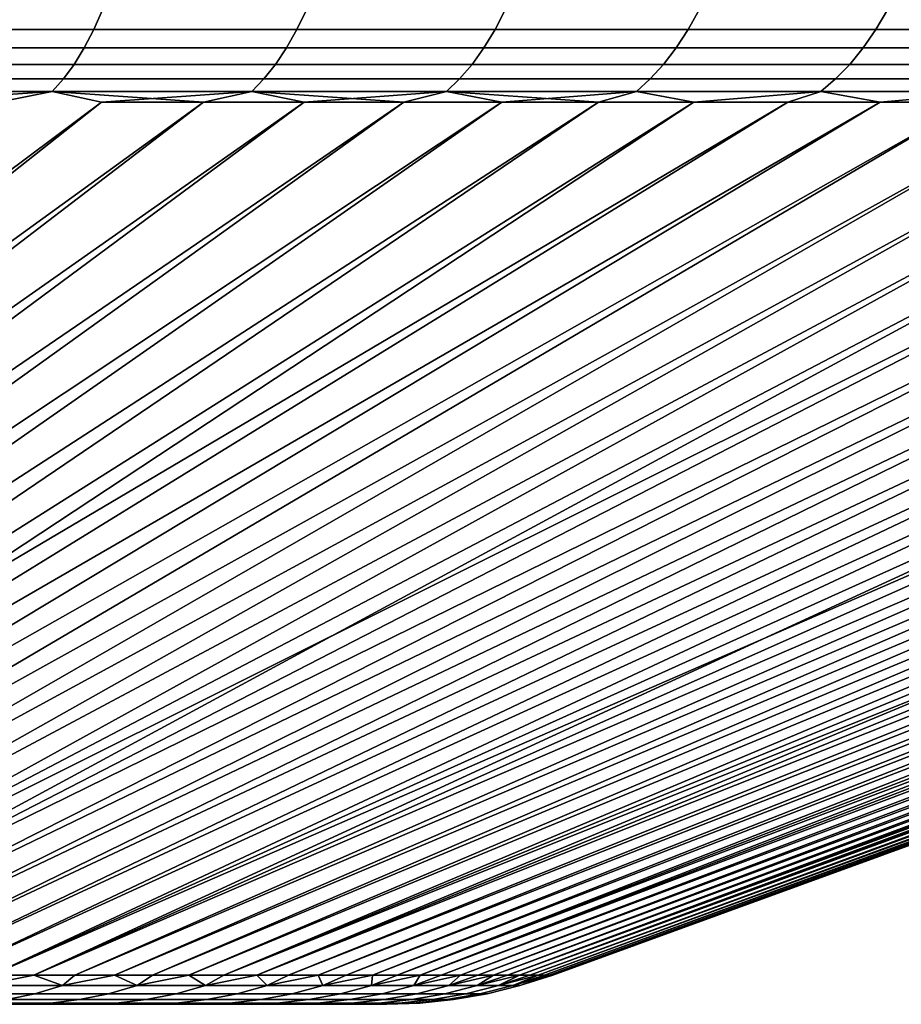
# Model space of a CAD drawing. Header units: metres. Extents: x -109 to 109, y -342 to 66.
# Tile 250 of 256: x 90.13 to 95.21, y 57.4 to 63.08. Entities that reach past the tile are written whole.
import ezdxf

# ---------------------------------------------------------------- set-up
doc = ezdxf.new("R2010")
doc.units = ezdxf.units.M
doc.layers.add('solid_K_24_62_16_000B91', color=7, linetype='CONTINUOUS')

msp = doc.modelspace()

# ---------------------------------------------------------------- linework, layer by layer
at = {"layer": 'solid_K_24_62_16_000B91'}
for points in [[(90.608353, 63.138828, 27.982244), (89.408035, 63.138828, 28.555805), (89.361412, 63.024021, 28.452662), (90.557388, 63.024021, 27.88117)], [(89.408035, 63.138828, -28.555805), (90.608353, 63.138828, -27.982244), (90.557388, 63.024021, -27.88117), (89.361412, 63.024021, -28.452662)], [(91.783241, 63.138828, 27.358255), (90.608353, 63.138828, 27.982244), (90.557388, 63.024021, 27.88117), (91.728035, 63.024021, 27.259436)], [(90.608353, 63.138828, -27.982244), (91.783241, 63.138828, -27.358255), (91.728035, 63.024021, -27.259436), (90.557388, 63.024021, -27.88117)], [(92.930588, 63.138828, 26.684965), (91.783241, 63.138828, 27.358255), (91.728035, 63.024021, 27.259436), (92.871239, 63.024021, 26.588577)], [(91.783241, 63.138828, -27.358255), (92.930588, 63.138828, -26.684965), (92.871239, 63.024021, -26.588577), (91.728035, 63.024021, -27.259436)], [(94.048325, 63.138828, 25.963589), (92.930588, 63.138828, 26.684965), (92.871239, 63.024021, 26.588577), (93.98494, 63.024021, 25.869806)], [(92.930588, 63.138828, -26.684965), (94.048325, 63.138828, -25.963589), (93.98494, 63.024021, -25.869806), (92.871239, 63.024021, -26.588577)], [(95.134438, 63.138828, 25.195421), (94.048325, 63.138828, 25.963589), (93.98494, 63.024021, 25.869806), (95.067131, 63.024021, 25.104414)], [(94.048325, 63.138828, -25.963589), (95.134438, 63.138828, -25.195421), (95.067131, 63.024021, -25.104414), (93.98494, 63.024021, -25.869806)], [(96.186974, 63.138828, 24.381851), (95.134438, 63.138828, 25.195421), (95.067131, 63.024021, 25.104414), (96.11586, 63.024021, 24.293783)], [(95.134438, 63.138828, -25.195421), (96.186974, 63.138828, -24.381851), (96.11586, 63.024021, -24.293783), (95.067131, 63.024021, -25.104414)], [(90.557388, 63.024021, 27.88117), (89.361412, 63.024021, 28.452662), (89.311134, 62.918705, 28.341425), (90.502434, 62.918705, 27.772167)], [(89.361412, 63.024021, -28.452662), (90.557388, 63.024021, -27.88117), (90.502434, 62.918705, -27.772167), (89.311134, 62.918705, -28.341425)], [(91.728035, 63.024021, 27.259436), (90.557388, 63.024021, 27.88117), (90.502434, 62.918705, 27.772167), (91.668503, 62.918705, 27.152864)], [(90.557388, 63.024021, -27.88117), (91.728035, 63.024021, -27.259436), (91.668503, 62.918705, -27.152864), (90.502434, 62.918705, -27.772167)], [(92.871239, 63.024021, 26.588577), (91.728035, 63.024021, 27.259436), (91.668503, 62.918705, 27.152864), (92.807236, 62.918705, 26.484629)], [(91.728035, 63.024021, -27.259436), (92.871239, 63.024021, -26.588577), (92.807236, 62.918705, -26.484629), (91.668503, 62.918705, -27.152864)], [(93.98494, 63.024021, 25.869806), (92.871239, 63.024021, 26.588577), (92.807236, 62.918705, 26.484629), (93.91658, 62.918705, 25.768667)], [(92.871239, 63.024021, -26.588577), (93.98494, 63.024021, -25.869806), (93.91658, 62.918705, -25.768667), (92.807236, 62.918705, -26.484629)], [(95.067131, 63.024021, 25.104414), (93.98494, 63.024021, 25.869806), (93.91658, 62.918705, 25.768667), (94.994537, 62.918705, 25.006268)], [(93.98494, 63.024021, -25.869806), (95.067131, 63.024021, -25.104414), (94.994537, 62.918705, -25.006268), (93.91658, 62.918705, -25.768667)], [(96.11586, 63.024021, 24.293783), (95.067131, 63.024021, 25.104414), (94.994537, 62.918705, 25.006268), (96.039169, 62.918705, 24.198807)], [(95.067131, 63.024021, -25.104414), (96.11586, 63.024021, -24.293783), (96.039169, 62.918705, -24.198807), (94.994537, 62.918705, -25.006268)], [(90.502434, 62.918705, 27.772167), (89.311134, 62.918705, 28.341425), (89.257515, 62.823563, 28.222818), (90.443832, 62.823563, 27.655945)], [(89.311134, 62.918705, -28.341425), (90.502434, 62.918705, -27.772167), (90.443832, 62.823563, -27.655945), (89.257515, 62.823563, -28.222818)], [(91.668503, 62.918705, 27.152864), (90.502434, 62.918705, 27.772167), (90.443832, 62.823563, 27.655945), (91.605019, 62.823563, 27.039232)], [(90.502434, 62.918705, -27.772167), (91.668503, 62.918705, -27.152864), (91.605019, 62.823563, -27.039232), (90.443832, 62.823563, -27.655945)], [(92.807236, 62.918705, 26.484629), (91.668503, 62.918705, 27.152864), (91.605019, 62.823563, 27.039232), (92.738991, 62.823563, 26.373795)], [(91.668503, 62.918705, -27.152864), (92.807236, 62.918705, -26.484629), (92.738991, 62.823563, -26.373795), (91.605019, 62.823563, -27.039232)], [(93.91658, 62.918705, 25.768667), (92.807236, 62.918705, 26.484629), (92.738991, 62.823563, 26.373795), (93.843697, 62.823563, 25.660828)], [(92.807236, 62.918705, -26.484629), (93.91658, 62.918705, -25.768667), (93.843697, 62.823563, -25.660828), (92.738991, 62.823563, -26.373795)], [(94.994537, 62.918705, 25.006268), (93.91658, 62.918705, 25.768667), (93.843697, 62.823563, 25.660828), (94.917145, 62.823563, 24.901621)], [(93.91658, 62.918705, -25.768667), (94.994537, 62.918705, -25.006268), (94.917145, 62.823563, -24.901621), (93.843697, 62.823563, -25.660828)], [(96.039169, 62.918705, 24.198807), (94.994537, 62.918705, 25.006268), (94.917145, 62.823563, 24.901621), (95.957405, 62.823563, 24.097538)], [(94.994537, 62.918705, -25.006268), (96.039169, 62.918705, -24.198807), (95.957405, 62.823563, -24.097538), (94.917145, 62.823563, -24.901621)], [(90.443832, 62.823563, 27.655945), (89.257515, 62.823563, 28.222818), (89.20092, 62.739212, 28.097616), (90.381973, 62.739212, 27.533257)], [(89.257515, 62.823563, -28.222818), (90.443832, 62.823563, -27.655945), (90.381973, 62.739212, -27.533257), (89.20092, 62.739212, -28.097616)], [(91.605019, 62.823563, 27.039232), (90.443832, 62.823563, 27.655945), (90.381973, 62.739212, 27.533257), (91.53801, 62.739212, 26.919281)], [(90.443832, 62.823563, -27.655945), (91.605019, 62.823563, -27.039232), (91.53801, 62.739212, -26.919281), (90.381973, 62.739212, -27.533257)], [(92.738991, 62.823563, 26.373795), (91.605019, 62.823563, 27.039232), (91.53801, 62.739212, 26.919281), (92.666946, 62.739212, 26.256794)], [(91.605019, 62.823563, -27.039232), (92.738991, 62.823563, -26.373795), (92.666946, 62.739212, -26.256794), (91.53801, 62.739212, -26.919281)], [(93.843697, 62.823563, 25.660828), (92.738991, 62.823563, 26.373795), (92.666946, 62.739212, 26.256794), (93.766754, 62.739212, 25.546991)], [(92.738991, 62.823563, -26.373795), (93.843697, 62.823563, -25.660828), (93.766754, 62.739212, -25.546991), (92.666946, 62.739212, -26.256794)], [(94.917145, 62.823563, 24.901621), (93.843697, 62.823563, 25.660828), (93.766754, 62.739212, 25.546991), (94.835442, 62.739212, 24.791151)], [(93.843697, 62.823563, -25.660828), (94.917145, 62.823563, -24.901621), (94.835442, 62.739212, -24.791151), (93.766754, 62.739212, -25.546991)], [(95.957405, 62.823563, 24.097538), (94.917145, 62.823563, 24.901621), (94.835442, 62.739212, 24.791151), (95.871086, 62.739212, 23.990635)], [(94.917145, 62.823563, -24.901621), (95.957405, 62.823563, -24.097538), (95.871086, 62.739212, -23.990635), (94.835442, 62.739212, -24.791151)], [(90.381973, 62.739212, 27.533257), (89.20092, 62.739212, 28.097616), (89.141716, 62.666206, 27.966629), (90.317261, 62.666206, 27.404902)], [(89.20092, 62.739212, -28.097616), (90.381973, 62.739212, -27.533257), (90.317261, 62.666206, -27.404902), (89.141716, 62.666206, -27.966629)], [(91.53801, 62.739212, 26.919281), (90.381973, 62.739212, 27.533257), (90.317261, 62.666206, 27.404902), (91.467911, 62.666206, 26.793787)], [(90.381973, 62.739212, -27.533257), (91.53801, 62.739212, -26.919281), (91.467911, 62.666206, -26.793787), (90.317261, 62.666206, -27.404902)], [(92.666946, 62.739212, 26.256794), (91.53801, 62.739212, 26.919281), (91.467911, 62.666206, 26.793787), (92.591583, 62.666206, 26.13439)], [(91.53801, 62.739212, -26.919281), (92.666946, 62.739212, -26.256794), (92.591583, 62.666206, -26.13439), (91.467911, 62.666206, -26.793787)], [(93.766754, 62.739212, 25.546991), (92.666946, 62.739212, 26.256794), (92.591583, 62.666206, 26.13439), (93.686256, 62.666206, 25.427895)], [(92.666946, 62.739212, -26.256794), (93.766754, 62.739212, -25.546991), (93.686256, 62.666206, -25.427895), (92.591583, 62.666206, -26.13439)], [(94.835442, 62.739212, 24.791151), (93.766754, 62.739212, 25.546991), (93.686256, 62.666206, 25.427895), (94.749962, 62.666206, 24.675579)], [(93.766754, 62.739212, -25.546991), (94.835442, 62.739212, -24.791151), (94.749962, 62.666206, -24.675579), (93.686256, 62.666206, -25.427895)], [(95.871086, 62.739212, 23.990635), (94.835442, 62.739212, 24.791151), (94.749962, 62.666206, 24.675579), (95.780777, 62.666206, 23.878794)], [(94.835442, 62.739212, -24.791151), (95.871086, 62.739212, -23.990635), (95.780777, 62.666206, -23.878794), (94.749962, 62.666206, -24.675579)], [(90.317261, 62.666206, -27.404902), (90.60273, 62.605068, -27.091215), (83.85717, 57.568859, -14.997914), (90.008385, 62.605068, -27.392416)], [(90.317261, 62.666206, 27.404902), (90.0084, 62.605068, 27.392408), (84.234695, 57.568859, 14.806747), (90.602745, 62.605068, 27.091206)], [(90.317261, 62.666206, 27.404902), (89.141716, 62.666206, 27.966629), (90.0084, 62.605068, 27.392408)], [(89.141716, 62.666206, -27.966629), (90.317261, 62.666206, -27.404902), (89.407608, 62.605068, -27.680582)], [(90.317261, 62.666206, -27.404902), (90.008385, 62.605068, -27.392416), (89.407608, 62.605068, -27.680582)], [(90.317261, 62.666206, 27.404902), (90.602745, 62.605068, 27.091206), (91.190384, 62.605068, 26.777109)], [(91.467911, 62.666206, 26.793787), (90.317261, 62.666206, 27.404902), (91.190384, 62.605068, 26.777109)], [(90.317261, 62.666206, -27.404902), (91.467911, 62.666206, -26.793787), (90.60273, 62.605068, -27.091215)], [(91.467911, 62.666206, -26.793787), (91.190369, 62.605068, -26.777119), (90.60273, 62.605068, -27.091215)], [(91.467911, 62.666206, -26.793787), (91.771011, 62.605068, -26.450277), (91.190369, 62.605068, -26.777119)], [(91.467911, 62.666206, 26.793787), (91.190384, 62.605068, 26.777109), (91.771027, 62.605068, 26.45027)], [(103.9049, 62.666206, -13.817261), (103.89238, 62.605068, -13.508456), (91.3069, 57.568859, -7.734401), (103.591179, 62.605068, -14.102803)], [(91.467911, 62.666206, 26.793787), (91.771027, 62.605068, 26.45027), (92.344398, 62.605068, 26.110838)], [(92.591583, 62.666206, 26.13439), (91.467911, 62.666206, 26.793787), (92.344398, 62.605068, 26.110838)], [(91.467911, 62.666206, -26.793787), (92.591583, 62.666206, -26.13439), (91.771011, 62.605068, -26.450277)], [(103.9049, 62.666206, 13.817261), (103.591187, 62.605068, 14.102788), (91.498085, 57.568859, 7.356816), (103.892387, 62.605068, 13.508441)], [(92.591583, 62.666206, -26.13439), (92.344383, 62.605068, -26.110849), (91.771011, 62.605068, -26.450277)], [(92.591583, 62.666206, -26.13439), (92.910217, 62.605068, -25.758991), (92.344383, 62.605068, -26.110849)], [(92.591583, 62.666206, 26.13439), (92.344398, 62.605068, 26.110838), (92.910233, 62.605068, 25.758982)], [(92.591583, 62.666206, 26.13439), (92.910233, 62.605068, 25.758982), (93.468262, 62.605068, 25.394863)], [(93.686256, 62.666206, 25.427895), (92.591583, 62.666206, 26.13439), (93.468262, 62.605068, 25.394863)], [(92.591583, 62.666206, -26.13439), (93.686256, 62.666206, -25.427895), (92.910217, 62.605068, -25.758991)], [(93.686256, 62.666206, -25.427895), (93.468246, 62.605068, -25.394875), (92.910217, 62.605068, -25.758991)], [(93.686256, 62.666206, -25.427895), (94.018196, 62.605068, -25.018669), (93.468246, 62.605068, -25.394875)], [(93.686256, 62.666206, 25.427895), (93.468262, 62.605068, 25.394863), (94.018211, 62.605068, 25.01866)], [(94.749962, 62.666206, 24.675579), (93.686256, 62.666206, 25.427895), (94.018211, 62.605068, 25.01866), (94.559822, 62.605068, 24.630547)], [(93.686256, 62.666206, -25.427895), (94.749962, 62.666206, -24.675579), (94.018196, 62.605068, -25.018669)], [(94.749962, 62.666206, -24.675579), (94.559807, 62.605068, -24.630558), (94.018196, 62.605068, -25.018669)], [(94.749962, 62.666206, -24.675579), (95.092819, 62.605068, -24.230722), (94.559807, 62.605068, -24.630558)], [(94.749962, 62.666206, 24.675579), (94.559822, 62.605068, 24.630547), (95.092834, 62.605068, 24.230713)], [(95.780777, 62.666206, 23.878794), (94.749962, 62.666206, 24.675579), (95.092834, 62.605068, 24.230713), (95.617004, 62.605068, 23.819344)], [(94.749962, 62.666206, -24.675579), (95.780777, 62.666206, -23.878794), (95.092819, 62.605068, -24.230722)], [(95.780777, 62.666206, -23.878794), (95.616989, 62.605068, -23.819355), (95.092819, 62.605068, -24.230722)], [(91.190369, 62.605068, -26.777119), (84.234695, 57.568859, -14.806749), (83.85717, 57.568859, -14.997914), (90.60273, 62.605068, -27.091215)], [(91.771011, 62.605068, -26.450277), (84.607246, 57.568859, -14.60609), (84.234695, 57.568859, -14.806749), (91.190369, 62.605068, -26.777119)], [(90.602745, 62.605068, 27.091206), (84.234695, 57.568859, 14.806747), (84.607254, 57.568859, 14.606087), (91.190384, 62.605068, 26.777109)], [(92.344383, 62.605068, -26.110849), (84.974632, 57.568859, -14.396041), (84.607246, 57.568859, -14.60609), (91.771011, 62.605068, -26.450277)], [(91.190384, 62.605068, 26.777109), (84.607254, 57.568859, 14.606087), (84.97464, 57.568859, 14.396036), (91.771027, 62.605068, 26.45027)], [(92.910217, 62.605068, -25.758991), (85.336601, 57.568859, -14.176737), (84.974632, 57.568859, -14.396041), (92.344383, 62.605068, -26.110849)], [(91.771027, 62.605068, 26.45027), (84.97464, 57.568859, 14.396036), (85.336609, 57.568859, 14.176731), (92.344398, 62.605068, 26.110838)], [(93.468246, 62.605068, -25.394875), (85.692917, 57.568859, -13.94832), (85.336601, 57.568859, -14.176737), (92.910217, 62.605068, -25.758991)], [(92.344398, 62.605068, 26.110838), (85.336609, 57.568859, 14.176731), (85.692924, 57.568859, 13.948315), (92.910233, 62.605068, 25.758982)], [(94.018196, 62.605068, -25.018669), (86.043327, 57.568859, -13.710955), (85.692917, 57.568859, -13.94832), (93.468246, 62.605068, -25.394875)], [(92.910233, 62.605068, 25.758982), (85.692924, 57.568859, 13.948315), (86.043335, 57.568859, 13.71095), (93.468262, 62.605068, 25.394863)], [(95.092819, 62.605068, -24.230722), (86.387596, 57.568859, -13.464796), (86.043327, 57.568859, -13.710955), (94.559807, 62.605068, -24.630558)], [(94.018196, 62.605068, -25.018669), (94.559807, 62.605068, -24.630558), (86.043327, 57.568859, -13.710955)], [(93.468262, 62.605068, 25.394863), (86.043335, 57.568859, 13.71095), (86.387604, 57.568859, 13.464791), (94.018211, 62.605068, 25.01866)], [(95.616989, 62.605068, -23.819355), (86.725517, 57.568859, -13.210002), (86.387596, 57.568859, -13.464796), (95.092819, 62.605068, -24.230722)], [(94.559822, 62.605068, 24.630547), (86.387604, 57.568859, 13.464791), (86.725525, 57.568859, 13.209997), (95.092834, 62.605068, 24.230713)], [(94.559822, 62.605068, 24.630547), (94.018211, 62.605068, 25.01866), (86.387604, 57.568859, 13.464791)], [(96.132057, 62.605068, -23.39665), (87.05687, 57.568859, -12.946731), (86.725517, 57.568859, -13.210002), (95.616989, 62.605068, -23.819355)], [(95.092834, 62.605068, 24.230713), (86.725525, 57.568859, 13.209997), (87.056877, 57.568859, 12.946726), (95.617004, 62.605068, 23.819344)], [(96.637787, 62.605068, -22.962811), (87.381454, 57.568859, -12.675147), (87.05687, 57.568859, -12.946731), (96.132057, 62.605068, -23.39665)], [(95.617004, 62.605068, 23.819344), (87.056877, 57.568859, 12.946726), (87.381454, 57.568859, 12.675141), (96.132072, 62.605068, 23.396639)], [(97.133926, 62.605068, -22.518042), (87.699051, 57.568859, -12.395425), (87.381454, 57.568859, -12.675147), (96.637787, 62.605068, -22.962811)], [(96.132072, 62.605068, 23.396639), (87.381454, 57.568859, 12.675141), (87.699059, 57.568859, 12.395419), (96.637794, 62.605068, 22.962799)], [(97.620239, 62.605068, -22.062553), (88.009468, 57.568859, -12.107745), (87.699051, 57.568859, -12.395425), (97.133926, 62.605068, -22.518042)], [(96.637794, 62.605068, 22.962799), (87.699059, 57.568859, 12.395419), (88.009476, 57.568859, 12.107739), (97.133934, 62.605068, 22.51803)], [(98.5625, 62.605068, -21.120302), (88.312492, 57.568859, -11.812296), (88.009468, 57.568859, -12.107745), (98.096512, 62.605068, -21.596567)], [(97.620239, 62.605068, -22.062553), (98.096512, 62.605068, -21.596567), (88.009468, 57.568859, -12.107745)], [(97.133934, 62.605068, 22.51803), (88.009476, 57.568859, 12.107739), (88.3125, 57.568859, 11.81229), (97.620255, 62.605068, 22.062542)], [(99.017982, 62.605068, -20.633986), (88.607941, 57.568859, -11.509265), (88.312492, 57.568859, -11.812296), (98.5625, 62.605068, -21.120302)], [(98.096519, 62.605068, 21.596556), (88.3125, 57.568859, 11.81229), (88.607941, 57.568859, 11.509259), (98.562508, 62.605068, 21.120289)], [(98.096519, 62.605068, 21.596556), (97.620255, 62.605068, 22.062542), (88.3125, 57.568859, 11.81229)], [(99.462753, 62.605068, -20.137848), (88.895607, 57.568859, -11.198849), (88.607941, 57.568859, -11.509265), (99.017982, 62.605068, -20.633986)], [(98.562508, 62.605068, 21.120289), (88.607941, 57.568859, 11.509259), (88.895615, 57.568859, 11.198843), (99.017998, 62.605068, 20.633972)], [(99.896591, 62.605068, -19.632126), (89.175323, 57.568859, -10.881245), (88.895607, 57.568859, -11.198849), (99.462753, 62.605068, -20.137848)], [(99.017998, 62.605068, 20.633972), (88.895615, 57.568859, 11.198843), (89.175331, 57.568859, 10.881239), (99.462769, 62.605068, 20.137835)], [(100.319298, 62.605068, -19.11706), (89.446907, 57.568859, -10.556657), (89.175323, 57.568859, -10.881245), (99.896591, 62.605068, -19.632126)], [(99.462769, 62.605068, 20.137835), (89.175331, 57.568859, 10.881239), (89.446907, 57.568859, 10.55665), (99.896606, 62.605068, 19.632113)], [(100.730667, 62.605068, -18.592896), (89.710175, 57.568859, -10.225292), (89.446907, 57.568859, -10.556657), (100.319298, 62.605068, -19.11706)], [(99.896606, 62.605068, 19.632113), (89.446907, 57.568859, 10.55665), (89.710182, 57.568859, 10.225286), (100.319313, 62.605068, 19.117046)], [(101.130501, 62.605068, -18.059881), (89.964966, 57.568859, -9.887364), (89.710175, 57.568859, -10.225292), (100.730667, 62.605068, -18.592896)], [(100.319313, 62.605068, 19.117046), (89.710182, 57.568859, 10.225286), (89.964973, 57.568859, 9.887358), (100.730675, 62.605068, 18.592882)], [(101.894821, 62.605068, -16.968323), (90.211121, 57.568859, -9.54309), (89.964966, 57.568859, -9.887364), (101.518616, 62.605068, -17.51827)], [(101.130501, 62.605068, -18.059881), (101.518616, 62.605068, -17.51827), (89.964966, 57.568859, -9.887364)], [(100.730675, 62.605068, 18.592882), (89.964973, 57.568859, 9.887358), (90.211121, 57.568859, 9.543083), (101.130516, 62.605068, 18.059868)], [(102.258942, 62.605068, -16.410297), (90.448471, 57.568859, -9.192691), (90.211121, 57.568859, -9.54309), (101.894821, 62.605068, -16.968323)], [(101.518623, 62.605068, 17.518257), (90.211121, 57.568859, 9.543083), (90.448471, 57.568859, 9.192684), (101.894829, 62.605068, 16.968307)], [(101.518623, 62.605068, 17.518257), (101.130516, 62.605068, 18.059868), (90.211121, 57.568859, 9.543083)], [(102.610802, 62.605068, -15.844461), (90.676865, 57.568859, -8.836391), (90.448471, 57.568859, -9.192691), (102.258942, 62.605068, -16.410297)], [(101.894829, 62.605068, 16.968307), (90.448471, 57.568859, 9.192684), (90.676872, 57.568859, 8.836386), (102.258949, 62.605068, 16.410282)], [(102.950233, 62.605068, -15.271085), (90.896164, 57.568859, -8.474422), (90.676865, 57.568859, -8.836391), (102.610802, 62.605068, -15.844461)], [(102.258949, 62.605068, 16.410282), (90.676872, 57.568859, 8.836386), (90.896164, 57.568859, 8.474415), (102.610809, 62.605068, 15.844446)], [(103.277077, 62.605068, -14.69044), (91.106216, 57.568859, -8.107014), (90.896164, 57.568859, -8.474422), (102.950233, 62.605068, -15.271085)], [(102.610809, 62.605068, 15.844446), (90.896164, 57.568859, 8.474415), (91.106224, 57.568859, 8.107006), (102.950241, 62.605068, 15.27107)], [(103.591179, 62.605068, -14.102803), (91.3069, 57.568859, -7.734401), (91.106216, 57.568859, -8.107014), (103.277077, 62.605068, -14.69044)], [(102.950241, 62.605068, 15.27107), (91.106224, 57.568859, 8.107006), (91.306908, 57.568859, 7.734393), (103.277084, 62.605068, 14.690424)], [(104.18055, 62.605068, -12.907681), (91.498085, 57.568859, -7.356823), (91.3069, 57.568859, -7.734401), (103.89238, 62.605068, -13.508456)], [(103.277084, 62.605068, 14.690424), (91.306908, 57.568859, 7.734393), (91.498085, 57.568859, 7.356816), (103.591187, 62.605068, 14.102788)], [(104.455544, 62.605068, -12.300762), (91.679634, 57.568859, -6.974524), (91.498085, 57.568859, -7.356823), (104.18055, 62.605068, -12.907681)], [(103.892387, 62.605068, 13.508441), (91.498085, 57.568859, 7.356816), (91.679642, 57.568859, 6.974517), (104.180557, 62.605068, 12.907664)], [(104.717224, 62.605068, -11.687988), (91.851448, 57.568859, -6.587748), (91.679634, 57.568859, -6.974524), (104.455544, 62.605068, -12.300762)], [(104.180557, 62.605068, 12.907664), (91.679642, 57.568859, 6.974517), (91.851448, 57.568859, 6.587741), (104.455544, 62.605068, 12.300746)], [(104.965485, 62.605068, -11.069652), (92.013405, 57.568859, -6.196744), (91.851448, 57.568859, -6.587748), (104.717224, 62.605068, -11.687988)], [(104.455544, 62.605068, 12.300746), (91.851448, 57.568859, 6.587741), (92.013405, 57.568859, 6.196737), (104.717232, 62.605068, 11.687972)], [(105.200195, 62.605068, -10.446046), (92.165405, 57.568859, -5.801764), (92.013405, 57.568859, -6.196744), (104.965485, 62.605068, -11.069652)], [(104.717232, 62.605068, 11.687972), (92.013405, 57.568859, 6.196737), (92.165405, 57.568859, 5.801756), (104.965492, 62.605068, 11.069635)], [(105.421242, 62.605068, -9.817468), (92.30735, 57.568859, -5.40306), (92.165405, 57.568859, -5.801764), (105.200195, 62.605068, -10.446046)], [(104.965492, 62.605068, 11.069635), (92.165405, 57.568859, 5.801756), (92.30735, 57.568859, 5.403051), (105.200195, 62.605068, 10.44603)], [(105.821953, 62.605068, -8.546592), (92.439148, 57.568859, -5.000887), (92.30735, 57.568859, -5.40306), (105.628525, 62.605068, -9.184216)], [(105.421242, 62.605068, -9.817468), (105.628525, 62.605068, -9.184216), (92.30735, 57.568859, -5.40306)], [(105.200195, 62.605068, 10.44603), (92.30735, 57.568859, 5.403051), (92.439148, 57.568859, 5.000879), (105.421249, 62.605068, 9.817451)], [(106.001419, 62.605068, -7.9049), (92.560715, 57.568859, -4.595504), (92.439148, 57.568859, -5.000887), (105.821953, 62.605068, -8.546592)], [(105.628532, 62.605068, 9.184199), (92.439148, 57.568859, 5.000879), (92.560722, 57.568859, 4.595497), (105.821953, 62.605068, 8.546576)], [(105.628532, 62.605068, 9.184199), (105.421249, 62.605068, 9.817451), (92.439148, 57.568859, 5.000879)], [(106.16684, 62.605068, -7.259446), (92.671982, 57.568859, -4.187172), (92.560715, 57.568859, -4.595504), (106.001419, 62.605068, -7.9049)], [(105.821953, 62.605068, 8.546576), (92.560722, 57.568859, 4.595497), (92.671982, 57.568859, 4.187164), (106.001419, 62.605068, 7.904883)], [(106.318146, 62.605068, -6.610538), (92.772858, 57.568859, -3.776152), (92.671982, 57.568859, -4.187172), (106.16684, 62.605068, -7.259446)], [(106.001419, 62.605068, 7.904883), (92.671982, 57.568859, 4.187164), (92.772865, 57.568859, 3.776145), (106.166847, 62.605068, 7.259429)], [(106.455254, 62.605068, -5.958485), (92.863297, 57.568859, -3.36271), (92.772858, 57.568859, -3.776152), (106.318146, 62.605068, -6.610538)], [(106.166847, 62.605068, 7.259429), (92.772865, 57.568859, 3.776145), (92.863297, 57.568859, 3.362702), (106.318146, 62.605068, 6.610521)], [(106.57811, 62.605068, -5.303596), (92.94323, 57.568859, -2.947109), (92.863297, 57.568859, -3.36271), (106.455254, 62.605068, -5.958485)], [(106.318146, 62.605068, 6.610521), (92.863297, 57.568859, 3.362702), (92.943237, 57.568859, 2.9471), (106.455261, 62.605068, 5.958467)], [(106.780823, 62.605068, -3.986561), (93.012611, 57.568859, -2.529616), (92.94323, 57.568859, -2.947109), (106.686653, 62.605068, -4.646184)], [(106.57811, 62.605068, -5.303596), (106.686653, 62.605068, -4.646184), (92.94323, 57.568859, -2.947109)], [(106.455261, 62.605068, 5.958467), (92.943237, 57.568859, 2.9471), (93.012611, 57.568859, 2.529607), (106.578117, 62.605068, 5.303579)], [(106.86058, 62.605068, -3.325041), (93.071396, 57.568859, -2.110499), (93.012611, 57.568859, -2.529616), (106.780823, 62.605068, -3.986561)], [(106.686653, 62.605068, 4.646167), (93.012611, 57.568859, 2.529607), (93.071396, 57.568859, 2.110491), (106.780823, 62.605068, 3.986544)], [(106.686653, 62.605068, 4.646167), (106.578117, 62.605068, 5.303579), (93.012611, 57.568859, 2.529607)], [(106.925896, 62.605068, -2.661937), (93.119537, 57.568859, -1.690027), (93.071396, 57.568859, -2.110499), (106.86058, 62.605068, -3.325041)], [(106.780823, 62.605068, 3.986544), (93.071396, 57.568859, 2.110491), (93.119545, 57.568859, 1.69002), (106.860588, 62.605068, 3.325024)], [(106.976723, 62.605068, -1.997566), (93.157021, 57.568859, -1.268471), (93.119537, 57.568859, -1.690027), (106.925896, 62.605068, -2.661937)], [(106.860588, 62.605068, 3.325024), (93.119545, 57.568859, 1.69002), (93.157021, 57.568859, 1.268464), (106.925896, 62.605068, 2.66192)], [(107.013046, 62.605068, -1.332243), (93.183807, 57.568859, -0.846101), (93.157021, 57.568859, -1.268471), (106.976723, 62.605068, -1.997566)], [(106.925896, 62.605068, 2.66192), (93.157021, 57.568859, 1.268464), (93.183807, 57.568859, 0.846094), (106.976723, 62.605068, 1.997549)], [(107.034851, 62.605068, -0.666285), (93.19989, 57.568859, -0.423189), (93.183807, 57.568859, -0.846101), (107.013046, 62.605068, -1.332243)], [(106.976723, 62.605068, 1.997549), (93.183807, 57.568859, 0.846094), (93.19989, 57.568859, 0.42318), (107.013046, 62.605068, 1.332225)], [(107.034851, 62.605068, 0.666267), (93.205246, 57.568859, -0.000004), (93.19989, 57.568859, -0.423189), (107.042114, 62.605068, -0.000009)], [(107.034851, 62.605068, -0.666285), (107.042114, 62.605068, -0.000009), (93.19989, 57.568859, -0.423189)], [(107.013046, 62.605068, 1.332225), (93.19989, 57.568859, 0.42318), (93.205246, 57.568859, -0.000004), (107.034851, 62.605068, 0.666267)], [(89.91317, 57.508629, -9.643411), (89.964966, 57.568859, -9.887364), (90.211121, 57.568859, -9.54309)], [(90.377182, 57.508629, -8.962832), (89.91317, 57.508629, -9.643411), (90.211121, 57.568859, -9.54309), (90.448471, 57.568859, -9.192691)], [(89.91317, 57.508629, 9.643411), (90.211121, 57.568859, 9.543083), (89.964973, 57.568859, 9.887358)], [(90.377182, 57.508629, 8.962832), (90.211121, 57.568859, 9.543083), (89.91317, 57.508629, 9.643411)], [(90.377182, 57.508629, 8.962832), (90.448471, 57.568859, 9.192684), (90.211121, 57.568859, 9.543083)], [(90.377182, 57.508629, -8.962832), (90.448471, 57.568859, -9.192691), (90.676865, 57.568859, -8.836391)], [(90.806686, 57.508629, -8.259971), (90.377182, 57.508629, -8.962832), (90.676865, 57.568859, -8.836391), (90.896164, 57.568859, -8.474422)], [(90.377182, 57.508629, 8.962832), (90.676872, 57.568859, 8.836386), (90.448471, 57.568859, 9.192684)], [(90.806686, 57.508629, 8.259971), (90.676872, 57.568859, 8.836386), (90.377182, 57.508629, 8.962832)], [(90.806686, 57.508629, 8.259971), (90.896164, 57.568859, 8.474415), (90.676872, 57.568859, 8.836386)], [(90.806686, 57.508629, -8.259971), (90.896164, 57.568859, -8.474422), (91.106216, 57.568859, -8.107014)], [(91.20063, 57.508629, -7.536573), (90.806686, 57.508629, -8.259971), (91.106216, 57.568859, -8.107014), (91.3069, 57.568859, -7.734401)], [(90.806686, 57.508629, 8.259971), (91.106224, 57.568859, 8.107006), (90.896164, 57.568859, 8.474415)], [(91.20063, 57.508629, 7.536573), (91.106224, 57.568859, 8.107006), (90.806686, 57.508629, 8.259971)], [(91.20063, 57.508629, 7.536573), (91.306908, 57.568859, 7.734393), (91.106224, 57.568859, 8.107006)], [(91.20063, 57.508629, -7.536573), (91.3069, 57.568859, -7.734401), (91.498085, 57.568859, -7.356823)], [(91.558022, 57.508629, -6.794438), (91.20063, 57.508629, -7.536573), (91.498085, 57.568859, -7.356823), (91.679634, 57.568859, -6.974524)], [(91.20063, 57.508629, 7.536573), (91.498085, 57.568859, 7.356816), (91.306908, 57.568859, 7.734393)], [(91.558022, 57.508629, 6.794438), (91.498085, 57.568859, 7.356816), (91.20063, 57.508629, 7.536573)], [(91.558022, 57.508629, 6.794438), (91.679642, 57.568859, 6.974517), (91.498085, 57.568859, 7.356816)], [(91.558022, 57.508629, -6.794438), (91.679634, 57.568859, -6.974524), (91.851448, 57.568859, -6.587748)], [(91.877975, 57.508629, -6.035412), (91.558022, 57.508629, -6.794438), (91.851448, 57.568859, -6.587748), (92.013405, 57.568859, -6.196744)], [(91.558022, 57.508629, 6.794438), (91.851448, 57.568859, 6.587741), (91.679642, 57.568859, 6.974517)], [(91.877975, 57.508629, 6.035412), (91.851448, 57.568859, 6.587741), (91.558022, 57.508629, 6.794438)], [(91.877975, 57.508629, 6.035412), (92.013405, 57.568859, 6.196737), (91.851448, 57.568859, 6.587741)], [(91.877975, 57.508629, -6.035412), (92.013405, 57.568859, -6.196744), (92.165405, 57.568859, -5.801764)], [(92.159706, 57.508629, -5.261381), (91.877975, 57.508629, -6.035412), (92.165405, 57.568859, -5.801764), (92.30735, 57.568859, -5.40306)], [(91.877975, 57.508629, 6.035412), (92.165405, 57.568859, 5.801756), (92.013405, 57.568859, 6.196737)], [(92.159706, 57.508629, 5.261381), (92.165405, 57.568859, 5.801756), (91.877975, 57.508629, 6.035412)], [(92.159706, 57.508629, -5.261381), (92.30735, 57.568859, -5.40306), (92.439148, 57.568859, -5.000887)], [(92.402496, 57.508629, -4.474268), (92.159706, 57.508629, -5.261381), (92.439148, 57.568859, -5.000887), (92.560715, 57.568859, -4.595504)], [(92.159706, 57.508629, 5.261381), (92.439148, 57.568859, 5.000879), (92.30735, 57.568859, 5.403051)], [(92.402496, 57.508629, 4.474268), (92.439148, 57.568859, 5.000879), (92.159706, 57.508629, 5.261381)], [(92.159706, 57.508629, 5.261381), (92.30735, 57.568859, 5.403051), (92.165405, 57.568859, 5.801756)], [(92.402496, 57.508629, -4.474268), (92.560715, 57.568859, -4.595504), (92.671982, 57.568859, -4.187172)], [(92.605751, 57.508629, -3.676033), (92.402496, 57.508629, -4.474268), (92.671982, 57.568859, -4.187172), (92.772858, 57.568859, -3.776152)], [(92.402496, 57.508629, 4.474268), (92.671982, 57.568859, 4.187164), (92.560722, 57.568859, 4.595497)], [(92.605751, 57.508629, 3.676033), (92.671982, 57.568859, 4.187164), (92.402496, 57.508629, 4.474268)], [(92.402496, 57.508629, 4.474268), (92.560722, 57.568859, 4.595497), (92.439148, 57.568859, 5.000879)], [(92.605751, 57.508629, -3.676033), (92.772858, 57.568859, -3.776152), (92.863297, 57.568859, -3.36271)], [(92.768967, 57.508629, -2.868658), (92.605751, 57.508629, -3.676033), (92.863297, 57.568859, -3.36271), (92.94323, 57.568859, -2.947109)], [(92.605751, 57.508629, 3.676033), (92.863297, 57.568859, 3.362702), (92.772865, 57.568859, 3.776145)], [(92.768967, 57.508629, 2.868658), (92.863297, 57.568859, 3.362702), (92.605751, 57.508629, 3.676033)], [(92.605751, 57.508629, 3.676033), (92.772865, 57.568859, 3.776145), (92.671982, 57.568859, 4.187164)], [(92.768967, 57.508629, -2.868658), (92.94323, 57.568859, -2.947109), (93.012611, 57.568859, -2.529616)], [(92.891731, 57.508629, -2.054151), (92.768967, 57.508629, -2.868658), (93.012611, 57.568859, -2.529616), (93.071396, 57.568859, -2.110499)], [(92.768967, 57.508629, 2.868658), (93.012611, 57.568859, 2.529607), (92.943237, 57.568859, 2.9471)], [(92.891731, 57.508629, 2.054151), (93.012611, 57.568859, 2.529607), (92.768967, 57.508629, 2.868658)], [(92.768967, 57.508629, 2.868658), (92.943237, 57.568859, 2.9471), (92.863297, 57.568859, 3.362702)], [(92.891731, 57.508629, -2.054151), (93.071396, 57.568859, -2.110499), (93.119537, 57.568859, -1.690027)], [(92.973747, 57.508629, -1.234537), (92.891731, 57.508629, -2.054151), (93.119537, 57.568859, -1.690027), (93.157021, 57.568859, -1.268471)], [(92.891731, 57.508629, 2.054151), (93.119545, 57.568859, 1.69002), (93.071396, 57.568859, 2.110491)], [(92.973747, 57.508629, 1.234537), (93.119545, 57.568859, 1.69002), (92.891731, 57.508629, 2.054151)], [(92.891731, 57.508629, 2.054151), (93.071396, 57.568859, 2.110491), (93.012611, 57.568859, 2.529607)], [(92.973747, 57.508629, -1.234537), (93.157021, 57.568859, -1.268471), (93.183807, 57.568859, -0.846101)], [(93.014809, 57.508629, -0.411854), (92.973747, 57.508629, -1.234537), (93.183807, 57.568859, -0.846101), (93.19989, 57.568859, -0.423189)], [(92.973747, 57.508629, 1.234537), (93.183807, 57.568859, 0.846094), (93.157021, 57.568859, 1.268464)], [(93.014809, 57.508629, 0.411854), (93.183807, 57.568859, 0.846094), (92.973747, 57.508629, 1.234537)], [(92.973747, 57.508629, 1.234537), (93.157021, 57.568859, 1.268464), (93.119545, 57.568859, 1.69002)], [(93.014809, 57.508629, -0.411854), (93.19989, 57.568859, -0.423189), (93.205246, 57.568859, -0.000004)], [(93.014809, 57.508629, 0.411854), (93.205246, 57.568859, -0.000004), (93.19989, 57.568859, 0.42318)], [(93.014809, 57.508629, -0.411854), (93.205246, 57.568859, -0.000004), (93.014809, 57.508629, 0.411854)], [(93.014809, 57.508629, 0.411854), (93.19989, 57.568859, 0.42318), (93.183807, 57.568859, 0.846094)], [(90.377182, 57.508629, 8.962832), (89.91317, 57.508629, 9.643411), (89.759048, 57.461269, 9.532609), (90.217728, 57.461269, 8.85985)], [(89.91317, 57.508629, -9.643411), (90.377182, 57.508629, -8.962832), (90.217728, 57.461269, -8.85985), (89.759048, 57.461269, -9.532609)], [(90.806686, 57.508629, 8.259971), (90.377182, 57.508629, 8.962832), (90.217728, 57.461269, 8.85985), (90.642303, 57.461269, 8.165064)], [(90.377182, 57.508629, -8.962832), (90.806686, 57.508629, -8.259971), (90.642303, 57.461269, -8.165064), (90.217728, 57.461269, -8.85985)], [(91.20063, 57.508629, 7.536573), (90.806686, 57.508629, 8.259971), (90.642303, 57.461269, 8.165064), (91.031723, 57.461269, 7.449978)], [(90.806686, 57.508629, -8.259971), (91.20063, 57.508629, -7.536573), (91.031723, 57.461269, -7.449978), (90.642303, 57.461269, -8.165064)], [(91.558022, 57.508629, 6.794438), (91.20063, 57.508629, 7.536573), (91.031723, 57.461269, 7.449978), (91.38501, 57.461269, 6.716371)], [(91.20063, 57.508629, -7.536573), (91.558022, 57.508629, -6.794438), (91.38501, 57.461269, -6.716371), (91.031723, 57.461269, -7.449978)], [(91.877975, 57.508629, 6.035412), (91.558022, 57.508629, 6.794438), (91.38501, 57.461269, 6.716371), (91.701286, 57.461269, 5.966065)], [(91.558022, 57.508629, -6.794438), (91.877975, 57.508629, -6.035412), (91.701286, 57.461269, -5.966065), (91.38501, 57.461269, -6.716371)], [(92.159706, 57.508629, 5.261381), (91.877975, 57.508629, 6.035412), (91.701286, 57.461269, 5.966065), (91.979774, 57.461269, 5.200928)], [(91.877975, 57.508629, -6.035412), (92.159706, 57.508629, -5.261381), (91.979774, 57.461269, -5.200928), (91.701286, 57.461269, -5.966065)], [(92.402496, 57.508629, 4.474268), (92.159706, 57.508629, 5.261381), (91.979774, 57.461269, 5.200928), (92.21978, 57.461269, 4.422859)], [(92.159706, 57.508629, -5.261381), (92.402496, 57.508629, -4.474268), (92.21978, 57.461269, -4.422859), (91.979774, 57.461269, -5.200928)], [(92.605751, 57.508629, 3.676033), (92.402496, 57.508629, 4.474268), (92.21978, 57.461269, 4.422859), (92.4207, 57.461269, 3.633795)], [(92.402496, 57.508629, -4.474268), (92.605751, 57.508629, -3.676033), (92.4207, 57.461269, -3.633795), (92.21978, 57.461269, -4.422859)], [(92.768967, 57.508629, 2.868658), (92.605751, 57.508629, 3.676033), (92.4207, 57.461269, 3.633795), (92.582039, 57.461269, 2.835697)], [(92.605751, 57.508629, -3.676033), (92.768967, 57.508629, -2.868658), (92.582039, 57.461269, -2.835697), (92.4207, 57.461269, -3.633795)], [(92.891731, 57.508629, 2.054151), (92.768967, 57.508629, 2.868658), (92.582039, 57.461269, 2.835697), (92.703392, 57.461269, 2.030549)], [(92.768967, 57.508629, -2.868658), (92.891731, 57.508629, -2.054151), (92.703392, 57.461269, -2.030549), (92.582039, 57.461269, -2.835697)], [(92.973747, 57.508629, 1.234537), (92.891731, 57.508629, 2.054151), (92.703392, 57.461269, 2.030549), (92.784462, 57.461269, 1.220352)], [(92.891731, 57.508629, -2.054151), (92.973747, 57.508629, -1.234537), (92.784462, 57.461269, -1.220352), (92.703392, 57.461269, -2.030549)], [(93.014809, 57.508629, 0.411854), (92.973747, 57.508629, 1.234537), (92.784462, 57.461269, 1.220352), (92.82505, 57.461269, 0.407121)], [(92.973747, 57.508629, -1.234537), (93.014809, 57.508629, -0.411854), (92.82505, 57.461269, -0.407121), (92.784462, 57.461269, -1.220352)], [(93.014809, 57.508629, -0.411854), (93.014809, 57.508629, 0.411854), (92.82505, 57.461269, 0.407121), (92.82505, 57.461269, -0.407121)], [(90.217728, 57.461269, 8.85985), (89.759048, 57.461269, 9.532609), (89.602623, 57.427277, 9.420146), (90.055893, 57.427277, 8.755324)], [(89.759048, 57.461269, -9.532609), (90.217728, 57.461269, -8.85985), (90.055893, 57.427277, -8.755324), (89.602623, 57.427277, -9.420146)], [(90.642303, 57.461269, 8.165064), (90.217728, 57.461269, 8.85985), (90.055893, 57.427277, 8.755324), (90.475456, 57.427277, 8.068735)], [(90.217728, 57.461269, -8.85985), (90.642303, 57.461269, -8.165064), (90.475456, 57.427277, -8.068735), (90.055893, 57.427277, -8.755324)], [(91.031723, 57.461269, 7.449978), (90.642303, 57.461269, 8.165064), (90.475456, 57.427277, 8.068735), (90.860283, 57.427277, 7.362086)], [(90.642303, 57.461269, -8.165064), (91.031723, 57.461269, -7.449978), (90.860283, 57.427277, -7.362086), (90.475456, 57.427277, -8.068735)], [(91.38501, 57.461269, 6.716371), (91.031723, 57.461269, 7.449978), (90.860283, 57.427277, 7.362086), (91.209396, 57.427277, 6.637134)], [(91.031723, 57.461269, -7.449978), (91.38501, 57.461269, -6.716371), (91.209396, 57.427277, -6.637134), (90.860283, 57.427277, -7.362086)], [(91.701286, 57.461269, 5.966065), (91.38501, 57.461269, 6.716371), (91.209396, 57.427277, 6.637134), (91.52195, 57.427277, 5.89568)], [(91.38501, 57.461269, -6.716371), (91.701286, 57.461269, -5.966065), (91.52195, 57.427277, -5.89568), (91.209396, 57.427277, -6.637134)], [(91.979774, 57.461269, 5.200928), (91.701286, 57.461269, 5.966065), (91.52195, 57.427277, 5.89568), (91.79715, 57.427277, 5.139569)], [(91.701286, 57.461269, -5.966065), (91.979774, 57.461269, -5.200928), (91.79715, 57.427277, -5.139569), (91.52195, 57.427277, -5.89568)], [(92.21978, 57.461269, 4.422859), (91.979774, 57.461269, 5.200928), (91.79715, 57.427277, 5.139569), (92.034317, 57.427277, 4.37068)], [(91.979774, 57.461269, -5.200928), (92.21978, 57.461269, -4.422859), (92.034317, 57.427277, -4.37068), (91.79715, 57.427277, -5.139569)], [(92.4207, 57.461269, 3.633795), (92.21978, 57.461269, 4.422859), (92.034317, 57.427277, 4.37068), (92.232872, 57.427277, 3.590925)], [(92.21978, 57.461269, -4.422859), (92.4207, 57.461269, -3.633795), (92.232872, 57.427277, -3.590925), (92.034317, 57.427277, -4.37068)], [(92.582039, 57.461269, 2.835697), (92.4207, 57.461269, 3.633795), (92.232872, 57.427277, 3.590925), (92.392303, 57.427277, 2.802242)], [(92.4207, 57.461269, -3.633795), (92.582039, 57.461269, -2.835697), (92.392303, 57.427277, -2.802242), (92.232872, 57.427277, -3.590925)], [(92.703392, 57.461269, 2.030549), (92.582039, 57.461269, 2.835697), (92.392303, 57.427277, 2.802242), (92.51223, 57.427277, 2.006593)], [(92.582039, 57.461269, -2.835697), (92.703392, 57.461269, -2.030549), (92.51223, 57.427277, -2.006593), (92.392303, 57.427277, -2.802242)], [(92.784462, 57.461269, 1.220352), (92.703392, 57.461269, 2.030549), (92.51223, 57.427277, 2.006593), (92.592346, 57.427277, 1.205955)], [(92.703392, 57.461269, -2.030549), (92.784462, 57.461269, -1.220352), (92.592346, 57.427277, -1.205955), (92.51223, 57.427277, -2.006593)], [(92.82505, 57.461269, 0.407121), (92.784462, 57.461269, 1.220352), (92.592346, 57.427277, 1.205955), (92.632454, 57.427277, 0.402318)], [(92.784462, 57.461269, -1.220352), (92.82505, 57.461269, -0.407121), (92.632454, 57.427277, -0.402318), (92.592346, 57.427277, -1.205955)], [(92.82505, 57.461269, -0.407121), (92.82505, 57.461269, 0.407121), (92.632454, 57.427277, 0.402318), (92.632454, 57.427277, -0.402318)], [(89.892456, 57.406822, -8.649767), (90.306969, 57.406822, -7.971455), (89.999962, 57.400002, -8.10788), (89.786674, 57.400002, -8.452868)], [(90.475456, 57.427277, 8.068735), (90.055893, 57.427277, 8.755324), (89.892456, 57.406822, 8.649767), (90.306969, 57.406822, 7.971455)], [(90.055893, 57.427277, -8.755324), (90.475456, 57.427277, -8.068735), (90.306969, 57.406822, -7.971455), (89.892456, 57.406822, -8.649767)], [(90.306969, 57.406822, 7.971455), (89.892456, 57.406822, 8.649767), (90.000008, 57.400002, 8.107799)], [(90.306969, 57.406822, -7.971455), (90.204285, 57.400002, -7.757534), (89.999962, 57.400002, -8.10788)], [(89.999962, 57.400002, -8.10788), (90.204285, 57.400002, -7.757534), (90.000008, 57.400002, 8.107799)], [(90.306969, 57.406822, 7.971455), (90.000008, 57.400002, 8.107799), (90.20433, 57.400002, 7.757452)], [(90.204285, 57.400002, -7.757534), (90.20433, 57.400002, 7.757452), (90.000008, 57.400002, 8.107799)], [(90.306969, 57.406822, -7.971455), (90.687149, 57.406822, -7.273325), (90.399536, 57.400002, -7.402002), (90.204285, 57.400002, -7.757534)], [(90.204285, 57.400002, -7.757534), (90.399536, 57.400002, -7.402002), (90.20433, 57.400002, 7.757452)], [(90.306969, 57.406822, 7.971455), (90.20433, 57.400002, 7.757452), (90.399574, 57.400002, 7.401919)], [(90.399536, 57.400002, -7.402002), (90.399574, 57.400002, 7.401919), (90.20433, 57.400002, 7.757452)], [(90.860283, 57.427277, 7.362086), (90.475456, 57.427277, 8.068735), (90.306969, 57.406822, 7.971455), (90.687149, 57.406822, 7.273325)], [(90.475456, 57.427277, -8.068735), (90.860283, 57.427277, -7.362086), (90.687149, 57.406822, -7.273325), (90.306969, 57.406822, -7.971455)], [(90.687149, 57.406822, 7.273325), (90.306969, 57.406822, 7.971455), (90.399574, 57.400002, 7.401919)], [(90.687149, 57.406822, -7.273325), (90.585533, 57.400002, -7.041616), (90.399536, 57.400002, -7.402002)], [(90.399536, 57.400002, -7.402002), (90.585533, 57.400002, -7.041616), (90.399574, 57.400002, 7.401919)], [(90.687149, 57.406822, 7.273325), (90.399574, 57.400002, 7.401919), (90.585579, 57.400002, 7.041533)], [(90.585533, 57.400002, -7.041616), (90.585579, 57.400002, 7.041533), (90.399574, 57.400002, 7.401919)], [(91.032059, 57.406822, -6.557114), (90.762192, 57.400002, -6.676569), (90.585533, 57.400002, -7.041616)], [(90.687149, 57.406822, -7.273325), (91.032059, 57.406822, -6.557114), (90.585533, 57.400002, -7.041616)], [(90.585533, 57.400002, -7.041616), (90.762192, 57.400002, -6.676569), (90.585579, 57.400002, 7.041533)], [(90.687149, 57.406822, 7.273325), (90.585579, 57.400002, 7.041533), (90.76223, 57.400002, 6.676486)], [(90.762192, 57.400002, -6.676569), (90.76223, 57.400002, 6.676486), (90.585579, 57.400002, 7.041533)], [(91.209396, 57.427277, 6.637134), (90.860283, 57.427277, 7.362086), (90.687149, 57.406822, 7.273325), (91.032059, 57.406822, 6.557114)], [(90.860283, 57.427277, -7.362086), (91.209396, 57.427277, -6.637134), (91.032059, 57.406822, -6.557114), (90.687149, 57.406822, -7.273325)], [(91.032059, 57.406822, 6.557114), (90.687149, 57.406822, 7.273325), (90.76223, 57.400002, 6.676486)], [(91.032059, 57.406822, -6.557114), (90.929398, 57.400002, -6.307063), (90.762192, 57.400002, -6.676569)], [(90.762192, 57.400002, -6.676569), (90.929398, 57.400002, -6.307063), (90.76223, 57.400002, 6.676486)], [(91.032059, 57.406822, 6.557114), (90.76223, 57.400002, 6.676486), (90.929436, 57.400002, 6.306978)], [(90.929398, 57.400002, -6.307063), (90.929436, 57.400002, 6.306978), (90.76223, 57.400002, 6.676486)], [(91.340836, 57.406822, -5.824599), (91.087021, 57.400002, -5.933427), (90.929398, 57.400002, -6.307063)], [(91.032059, 57.406822, -6.557114), (91.340836, 57.406822, -5.824599), (90.929398, 57.400002, -6.307063)], [(90.929398, 57.400002, -6.307063), (91.087021, 57.400002, -5.933427), (90.929436, 57.400002, 6.306978)], [(91.032059, 57.406822, 6.557114), (90.929436, 57.400002, 6.306978), (91.087051, 57.400002, 5.933342)], [(91.087021, 57.400002, -5.933427), (91.087051, 57.400002, 5.933342), (90.929436, 57.400002, 6.306978)], [(91.52195, 57.427277, 5.89568), (91.209396, 57.427277, 6.637134), (91.032059, 57.406822, 6.557114), (91.340836, 57.406822, 5.824599)], [(91.209396, 57.427277, -6.637134), (91.52195, 57.427277, -5.89568), (91.340836, 57.406822, -5.824599), (91.032059, 57.406822, -6.557114)], [(91.340836, 57.406822, 5.824599), (91.032059, 57.406822, 6.557114), (91.087051, 57.400002, 5.933342)], [(91.340836, 57.406822, -5.824599), (91.23497, 57.400002, -5.555837), (91.087021, 57.400002, -5.933427)], [(91.087021, 57.400002, -5.933427), (91.23497, 57.400002, -5.555837), (91.087051, 57.400002, 5.933342)], [(91.340836, 57.406822, 5.824599), (91.087051, 57.400002, 5.933342), (91.235001, 57.400002, 5.55575)], [(91.23497, 57.400002, -5.555837), (91.235001, 57.400002, 5.55575), (91.087051, 57.400002, 5.933342)], [(91.612724, 57.406822, -5.077604), (91.373154, 57.400002, -5.17454), (91.23497, 57.400002, -5.555837)], [(91.340836, 57.406822, -5.824599), (91.612724, 57.406822, -5.077604), (91.23497, 57.400002, -5.555837)], [(91.23497, 57.400002, -5.555837), (91.373154, 57.400002, -5.17454), (91.235001, 57.400002, 5.55575)], [(91.340836, 57.406822, 5.824599), (91.235001, 57.400002, 5.55575), (91.373184, 57.400002, 5.174452)], [(91.373154, 57.400002, -5.17454), (91.373184, 57.400002, 5.174452), (91.235001, 57.400002, 5.55575)], [(91.79715, 57.427277, 5.139569), (91.52195, 57.427277, 5.89568), (91.340836, 57.406822, 5.824599), (91.612724, 57.406822, 5.077604)], [(91.52195, 57.427277, -5.89568), (91.79715, 57.427277, -5.139569), (91.612724, 57.406822, -5.077604), (91.340836, 57.406822, -5.824599)], [(91.612724, 57.406822, 5.077604), (91.340836, 57.406822, 5.824599), (91.373184, 57.400002, 5.174452)], [(91.612724, 57.406822, -5.077604), (91.501465, 57.400002, -4.78985), (91.373154, 57.400002, -5.17454)], [(91.373154, 57.400002, -5.17454), (91.501465, 57.400002, -4.78985), (91.373184, 57.400002, 5.174452)], [(91.612724, 57.406822, 5.077604), (91.373184, 57.400002, 5.174452), (91.501495, 57.400002, 4.789762)], [(91.501465, 57.400002, -4.78985), (91.501495, 57.400002, 4.789762), (91.373184, 57.400002, 5.174452)], [(91.847031, 57.406822, -4.317986), (91.619843, 57.400002, -4.401933), (91.501465, 57.400002, -4.78985)], [(91.612724, 57.406822, -5.077604), (91.847031, 57.406822, -4.317986), (91.501465, 57.400002, -4.78985)], [(91.501465, 57.400002, -4.78985), (91.619843, 57.400002, -4.401933), (91.501495, 57.400002, 4.789762)], [(91.847031, 57.406822, 4.317986), (91.612724, 57.406822, 5.077604), (91.501495, 57.400002, 4.789762), (91.619865, 57.400002, 4.401844)], [(91.619843, 57.400002, -4.401933), (91.619865, 57.400002, 4.401844), (91.501495, 57.400002, 4.789762)], [(92.034317, 57.427277, 4.37068), (91.79715, 57.427277, 5.139569), (91.612724, 57.406822, 5.077604), (91.847031, 57.406822, 4.317986)], [(91.79715, 57.427277, -5.139569), (92.034317, 57.427277, -4.37068), (91.847031, 57.406822, -4.317986), (91.612724, 57.406822, -5.077604)], [(91.847031, 57.406822, -4.317986), (91.728188, 57.400002, -4.011104), (91.619843, 57.400002, -4.401933)], [(91.619843, 57.400002, -4.401933), (91.728188, 57.400002, -4.011104), (91.619865, 57.400002, 4.401844)], [(91.847031, 57.406822, 4.317986), (91.619865, 57.400002, 4.401844), (91.72821, 57.400002, 4.011014)], [(91.728188, 57.400002, -4.011104), (91.72821, 57.400002, 4.011014), (91.619865, 57.400002, 4.401844)], [(92.04319, 57.406822, -3.547631), (91.826424, 57.400002, -3.617639), (91.728188, 57.400002, -4.011104)], [(91.847031, 57.406822, -4.317986), (92.04319, 57.406822, -3.547631), (91.728188, 57.400002, -4.011104)], [(91.728188, 57.400002, -4.011104), (91.826424, 57.400002, -3.617639), (91.72821, 57.400002, 4.011014)], [(92.04319, 57.406822, 3.547631), (91.847031, 57.406822, 4.317986), (91.72821, 57.400002, 4.011014), (91.826447, 57.400002, 3.617548)], [(91.826424, 57.400002, -3.617639), (91.826447, 57.400002, 3.617548), (91.72821, 57.400002, 4.011014)], [(92.04319, 57.406822, -3.547631), (91.914513, 57.400002, -3.221718), (91.826424, 57.400002, -3.617639)], [(91.826424, 57.400002, -3.617639), (91.914513, 57.400002, -3.221718), (91.826447, 57.400002, 3.617548)], [(92.04319, 57.406822, 3.547631), (91.826447, 57.400002, 3.617548), (91.914528, 57.400002, 3.221627)], [(91.914513, 57.400002, -3.221718), (91.914528, 57.400002, 3.221627), (91.826447, 57.400002, 3.617548)], [(92.232872, 57.427277, 3.590925), (92.034317, 57.427277, 4.37068), (91.847031, 57.406822, 4.317986), (92.04319, 57.406822, 3.547631)], [(92.034317, 57.427277, -4.37068), (92.232872, 57.427277, -3.590925), (92.04319, 57.406822, -3.547631), (91.847031, 57.406822, -4.317986)], [(92.200699, 57.406822, -2.768457), (91.992363, 57.400002, -2.823702), (91.914513, 57.400002, -3.221718)], [(92.04319, 57.406822, -3.547631), (92.200699, 57.406822, -2.768457), (91.914513, 57.400002, -3.221718)], [(91.914513, 57.400002, -3.221718), (91.992363, 57.400002, -2.823702), (91.914528, 57.400002, 3.221627)], [(92.200699, 57.406822, 2.768457), (92.04319, 57.406822, 3.547631), (91.914528, 57.400002, 3.221627), (91.992378, 57.400002, 2.82361)], [(91.992363, 57.400002, -2.823702), (91.992378, 57.400002, 2.82361), (91.914528, 57.400002, 3.221627)], [(92.200699, 57.406822, -2.768457), (92.059944, 57.400002, -2.423821), (91.992363, 57.400002, -2.823702)], [(91.992363, 57.400002, -2.823702), (92.059944, 57.400002, -2.423821), (91.992378, 57.400002, 2.82361)], [(92.200699, 57.406822, 2.768457), (91.992378, 57.400002, 2.82361), (92.059952, 57.400002, 2.423729)], [(92.059944, 57.400002, -2.423821), (92.059952, 57.400002, 2.423729), (91.992378, 57.400002, 2.82361)], [(92.392303, 57.427277, 2.802242), (92.232872, 57.427277, 3.590925), (92.04319, 57.406822, 3.547631), (92.200699, 57.406822, 2.768457)], [(92.232872, 57.427277, -3.590925), (92.392303, 57.427277, -2.802242), (92.200699, 57.406822, -2.768457), (92.04319, 57.406822, -3.547631)], [(92.319183, 57.406822, -1.982401), (92.117203, 57.400002, -2.022286), (92.059944, 57.400002, -2.423821)], [(92.200699, 57.406822, -2.768457), (92.319183, 57.406822, -1.982401), (92.059944, 57.400002, -2.423821)], [(92.059944, 57.400002, -2.423821), (92.117203, 57.400002, -2.022286), (92.059952, 57.400002, 2.423729)], [(92.319183, 57.406822, 1.982401), (92.200699, 57.406822, 2.768457), (92.059952, 57.400002, 2.423729), (92.117218, 57.400002, 2.022194)], [(92.117203, 57.400002, -2.022286), (92.117218, 57.400002, 2.022194), (92.059952, 57.400002, 2.423729)], [(92.319183, 57.406822, -1.982401), (92.164101, 57.400002, -1.619465), (92.117203, 57.400002, -2.022286)], [(92.117203, 57.400002, -2.022286), (92.164101, 57.400002, -1.619465), (92.117218, 57.400002, 2.022194)], [(92.319183, 57.406822, 1.982401), (92.117218, 57.400002, 2.022194), (92.164108, 57.400002, 1.619372)], [(92.164101, 57.400002, -1.619465), (92.164108, 57.400002, 1.619372), (92.117218, 57.400002, 2.022194)], [(92.398331, 57.406822, -1.191415), (92.200607, 57.400002, -1.215556), (92.164101, 57.400002, -1.619465)], [(92.319183, 57.406822, -1.982401), (92.398331, 57.406822, -1.191415), (92.164101, 57.400002, -1.619465)], [(92.164101, 57.400002, -1.619465), (92.200607, 57.400002, -1.215556), (92.164108, 57.400002, 1.619372)], [(92.398331, 57.406822, 1.191415), (92.319183, 57.406822, 1.982401), (92.164108, 57.400002, 1.619372), (92.200615, 57.400002, 1.215463)], [(92.200607, 57.400002, -1.215556), (92.200615, 57.400002, 1.215463), (92.164108, 57.400002, 1.619372)], [(92.398331, 57.406822, -1.191415), (92.226707, 57.400002, -0.81081), (92.200607, 57.400002, -1.215556)], [(92.200607, 57.400002, -1.215556), (92.226707, 57.400002, -0.81081), (92.200615, 57.400002, 1.215463)], [(92.398331, 57.406822, 1.191415), (92.200615, 57.400002, 1.215463), (92.226707, 57.400002, 0.810718)], [(92.226707, 57.400002, -0.81081), (92.226707, 57.400002, 0.810718), (92.200615, 57.400002, 1.215463)], [(92.51223, 57.427277, 2.006593), (92.392303, 57.427277, 2.802242), (92.200699, 57.406822, 2.768457), (92.319183, 57.406822, 1.982401)], [(92.392303, 57.427277, -2.802242), (92.51223, 57.427277, -2.006593), (92.319183, 57.406822, -1.982401), (92.200699, 57.406822, -2.768457)], [(92.437958, 57.406822, 0.397468), (92.398331, 57.406822, 1.191415), (92.226707, 57.400002, 0.810718), (92.242371, 57.400002, 0.405488)], [(92.437958, 57.406822, -0.397468), (92.242371, 57.400002, -0.405581), (92.226707, 57.400002, -0.81081)], [(92.398331, 57.406822, -1.191415), (92.437958, 57.406822, -0.397468), (92.226707, 57.400002, -0.81081)], [(92.242371, 57.400002, -0.405581), (92.242371, 57.400002, 0.405488), (92.226707, 57.400002, 0.810718)], [(92.226707, 57.400002, -0.81081), (92.242371, 57.400002, -0.405581), (92.226707, 57.400002, 0.810718)], [(92.437958, 57.406822, 0.397468), (92.242371, 57.400002, 0.405488), (92.247589, 57.400002, -0.000046)], [(92.437958, 57.406822, -0.397468), (92.247589, 57.400002, -0.000046), (92.242371, 57.400002, -0.405581)], [(92.242371, 57.400002, -0.405581), (92.247589, 57.400002, -0.000046), (92.242371, 57.400002, 0.405488)], [(92.437958, 57.406822, -0.397468), (92.437958, 57.406822, 0.397468), (92.247589, 57.400002, -0.000046)], [(92.592346, 57.427277, 1.205955), (92.51223, 57.427277, 2.006593), (92.319183, 57.406822, 1.982401), (92.398331, 57.406822, 1.191415)], [(92.51223, 57.427277, -2.006593), (92.592346, 57.427277, -1.205955), (92.398331, 57.406822, -1.191415), (92.319183, 57.406822, -1.982401)], [(92.632454, 57.427277, 0.402318), (92.592346, 57.427277, 1.205955), (92.398331, 57.406822, 1.191415), (92.437958, 57.406822, 0.397468)], [(92.592346, 57.427277, -1.205955), (92.632454, 57.427277, -0.402318), (92.437958, 57.406822, -0.397468), (92.398331, 57.406822, -1.191415)], [(92.632454, 57.427277, -0.402318), (92.632454, 57.427277, 0.402318), (92.437958, 57.406822, 0.397468), (92.437958, 57.406822, -0.397468)]]:
    msp.add_3dface(points, dxfattribs=at)

doc.saveas('drawing.dxf')
